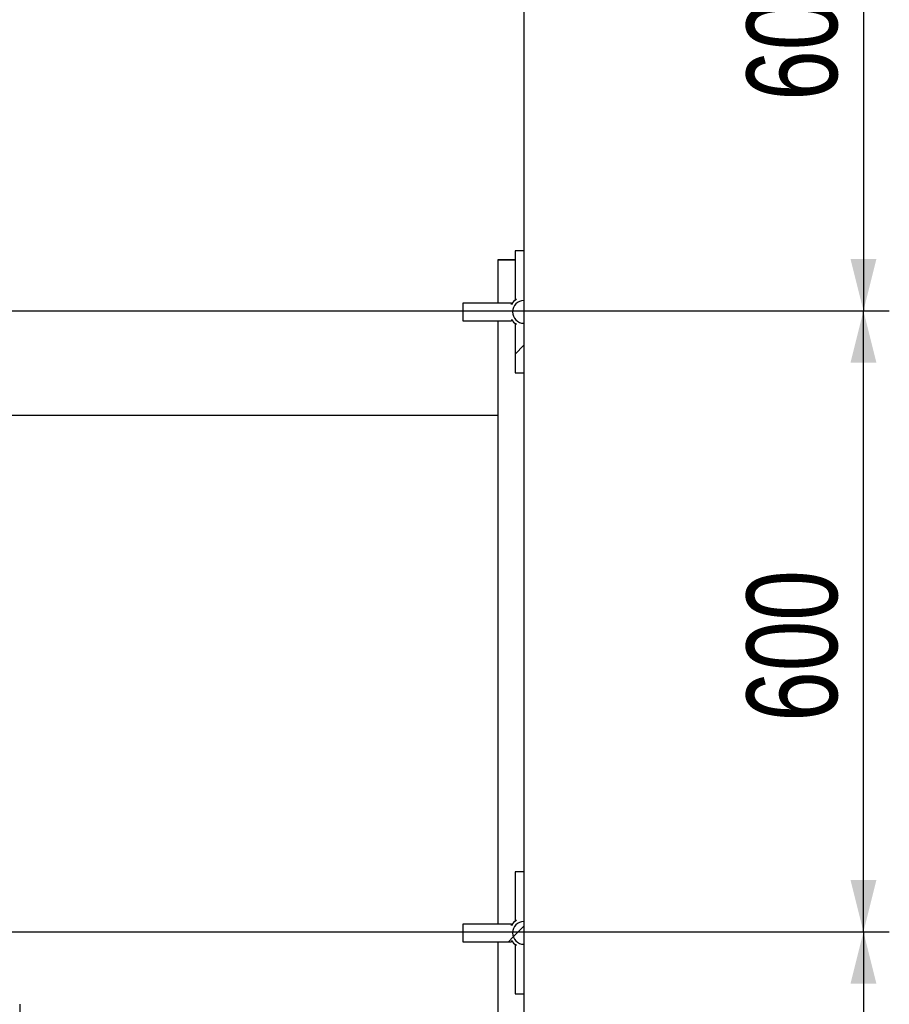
# Model space of a CAD drawing. Header units: millimetres. Extents: x 0 to 841, y 0 to 594.
# Tile 86 of 256: x 350 to 383, y 438 to 476. Entities that reach past the tile are written whole.
import ezdxf

# ---------------------------------------------------------------- set-up
doc = ezdxf.new("R2010")
doc.units = ezdxf.units.MM
doc.layers.add('COTES', color=1, linetype='Continuous')
doc.layers.add('TRAIT-FINS', color=9, linetype='Continuous')
doc.layers.add('TRAIT-FORT', color=4, linetype='Continuous', lineweight=25)
doc.styles.add('SLDTEXTSTYLE0', font='TXT', dxfattribs={"width": 0.75})
doc.dimstyles.new('SLDDIMSTYLE0', dxfattribs={"dimtxt": 3.5, "dimasz": 2, "dimexe": 0, "dimexo": 0.0625, "dimgap": 0.875, "dimtad": 1, "dimdec": 0, "dimlfac": 25, "dimrnd": 1e-09, "dimzin": 12, "dimdsep": 46, "dimtxsty": 'SLDTEXTSTYLE0', "dimsah": 1, "dimcen": 0.09, "dimadec": 0, "dimazin": 3, "dimtfac": 1, "dimtdec": 0, "dimtofl": 0, "dimtmove": 0, "dimatfit": 3, "dimfxl": 1, "dimfrac": 2, "dimtolj": 1, "dimtzin": 12, "dimarcsym": 0})

# ---------------------------------------------------------------- blocks, each defined once
blk = doc.blocks.new('_D_16')
at = {"layer": 'COTES', "color": 1, "transparency": 16777216}
for p, q in [((370.176, 488.799), (383.297, 488.799)), ((382.297, 488.799), (382.297, 464.799)), ((346.176, 464.799), (383.297, 464.799))]:
    blk.add_line(p, q, dxfattribs=at)
for points in [[(382.297, 488.799), (381.797, 486.799), (382.797, 486.799)], [(382.297, 464.799), (382.797, 466.799), (381.797, 466.799)]]:
    blk.add_solid(points, dxfattribs=at)
at = {"layer": 'COTES', "color": 1, "transparency": 16777216, "insert": (377.785, 472.919), "char_height": 3.5, "attachment_point": 1, "rotation": 90, "style": 'SLDTEXTSTYLE0'}
blk.add_mtext('600', dxfattribs=at)
blk = doc.blocks.new('_D_17')
at = {"layer": 'COTES', "color": 1, "transparency": 16777216}
for p, q in [((346.176, 464.799), (383.297, 464.799)), ((382.297, 440.799), (382.297, 464.799)), ((346.176, 440.799), (383.297, 440.799))]:
    blk.add_line(p, q, dxfattribs=at)
for points in [[(382.297, 464.799), (381.797, 462.799), (382.797, 462.799)], [(382.297, 440.799), (382.797, 442.799), (381.797, 442.799)]]:
    blk.add_solid(points, dxfattribs=at)
at = {"layer": 'COTES', "color": 1, "transparency": 16777216, "insert": (377.785, 448.919), "char_height": 3.5, "attachment_point": 1, "rotation": 90, "style": 'SLDTEXTSTYLE0'}
blk.add_mtext('600', dxfattribs=at)
blk = doc.blocks.new('_D_18')
at = {"layer": 'COTES', "color": 1, "transparency": 16777216}
for p, q in [((345.176, 465.799), (345.176, 499.799)), ((369.176, 489.799), (369.176, 499.799)), ((345.176, 498.799), (369.176, 498.799))]:
    blk.add_line(p, q, dxfattribs=at)
for points in [[(345.176, 498.799), (347.176, 498.299), (347.176, 499.299)], [(369.176, 498.799), (367.176, 499.299), (367.176, 498.299)]]:
    blk.add_solid(points, dxfattribs=at)
at = {"layer": 'COTES', "color": 1, "transparency": 16777216, "insert": (353.297, 503.31), "char_height": 3.5, "attachment_point": 1, "style": 'SLDTEXTSTYLE0'}
blk.add_mtext('600', dxfattribs=at)
blk = doc.blocks.new('_D_21')
at = {"layer": 'COTES', "color": 1, "transparency": 16777216}
for p, q in [((346.176, 440.799), (383.297, 440.799)), ((382.297, 440.799), (382.297, 416.799)), ((355.496, 416.799), (383.297, 416.799))]:
    blk.add_line(p, q, dxfattribs=at)
for points in [[(382.297, 440.799), (381.797, 438.799), (382.797, 438.799)], [(382.297, 416.799), (382.797, 418.799), (381.797, 418.799)]]:
    blk.add_solid(points, dxfattribs=at)
at = {"layer": 'COTES', "color": 1, "transparency": 16777216, "insert": (377.785, 424.919), "char_height": 3.5, "attachment_point": 1, "rotation": 90, "style": 'SLDTEXTSTYLE0'}
blk.add_mtext('600', dxfattribs=at)

msp = doc.modelspace()

# ---------------------------------------------------------------- hatches: boundary and pattern name
at = {"layer": 'TRAIT-FINS'}
h = msp.add_hatch(dxfattribs=at)
h.set_pattern_fill('ANSI31', color=9, style=0)
edge = h.paths.add_edge_path(flags=0)
edge.add_line((369.176, 462.399), (369.176, 464.319))
edge.add_arc((369.176, 464.759), 0.44, 90.0968, 269.9032, ccw=False)
edge.add_line((369.176, 465.199), (369.176, 467.119))
edge.add_line((369.176, 467.119), (368.836, 467.119))
edge.add_line((368.836, 467.119), (368.836, 465.239))
edge.add_line((368.836, 465.239), (368.888, 465.239))
edge.add_arc((369.176, 464.759), 0.56, 121.0027, 148.9973)
edge.add_line((368.696, 465.047), (368.696, 465.099))
edge.add_line((368.696, 465.099), (366.816, 465.099))
edge.add_line((366.816, 465.099), (366.816, 464.419))
edge.add_line((366.816, 464.419), (368.696, 464.419))
edge.add_line((368.696, 464.419), (368.696, 464.47))
edge.add_arc((369.176, 464.759), 0.56, 211.0027, 238.9973)
edge.add_line((368.888, 464.279), (368.836, 464.279))
edge.add_line((368.836, 464.279), (368.836, 462.399))
edge.add_line((368.836, 462.399), (369.176, 462.399))
h = msp.add_hatch(dxfattribs=at)
h.set_pattern_fill('ANSI31', color=9, style=0)
edge = h.paths.add_edge_path(flags=0)
edge.add_line((369.176, 464.319), (369.176, 465.199))
edge.add_arc((369.176, 464.759), 0.44, 90.0968, 269.9032)
h = msp.add_hatch(dxfattribs=at)
h.set_pattern_fill('ANSI31', color=9, style=0)
edge = h.paths.add_edge_path(flags=0)
edge.add_line((369.176, 438.399), (369.176, 440.319))
edge.add_arc((369.176, 440.759), 0.44, 90.0968, 269.9032, ccw=False)
edge.add_line((369.176, 441.199), (369.176, 443.119))
edge.add_line((369.176, 443.119), (368.836, 443.119))
edge.add_line((368.836, 443.119), (368.836, 441.239))
edge.add_line((368.836, 441.239), (368.888, 441.239))
edge.add_arc((369.176, 440.759), 0.56, 121.0027, 148.9973)
edge.add_line((368.696, 441.047), (368.696, 441.099))
edge.add_line((368.696, 441.099), (366.816, 441.099))
edge.add_line((366.816, 441.099), (366.816, 440.419))
edge.add_line((366.816, 440.419), (368.696, 440.419))
edge.add_line((368.696, 440.419), (368.696, 440.47))
edge.add_arc((369.176, 440.759), 0.56, 211.0027, 238.9973)
edge.add_line((368.888, 440.279), (368.836, 440.279))
edge.add_line((368.836, 440.279), (368.836, 438.399))
edge.add_line((368.836, 438.399), (369.176, 438.399))
h = msp.add_hatch(dxfattribs=at)
h.set_pattern_fill('ANSI31', color=9, style=0)
edge = h.paths.add_edge_path(flags=0)
edge.add_line((369.176, 440.319), (369.176, 441.199))
edge.add_arc((369.176, 440.759), 0.44, 90.0968, 269.9032)

# ---------------------------------------------------------------- linework, layer by layer
at = {"layer": 'TRAIT-FORT', "color": 4, "linetype": 'Continuous', "lineweight": 25}
for p, q in [((369.176, 486.399), (369.176, 467.119)), ((369.176, 467.119), (368.836, 467.119)), ((368.836, 467.119), (368.836, 465.239)), ((369.176, 467.119), (369.176, 465.199)), ((368.176, 466.774), (368.176, 466.774)), ((368.176, 466.774), (368.836, 466.774)), ((368.176, 466.774), (368.176, 465.099)), ((368.836, 466.774), (368.176, 466.774)), ((366.816, 465.099), (366.816, 464.419)), ((368.696, 465.099), (366.816, 465.099)), ((368.696, 465.047), (368.696, 465.099)), ((368.888, 465.239), (368.836, 465.239)), ((369.176, 465.199), (369.176, 464.319)), ((366.816, 464.419), (368.696, 464.419)), ((368.176, 464.419), (368.176, 441.099)), ((368.696, 464.47), (368.696, 464.419)), ((368.836, 464.279), (368.836, 462.399)), ((368.888, 464.279), (368.836, 464.279)), ((369.176, 464.319), (369.176, 462.399)), ((368.836, 462.399), (369.176, 462.399)), ((369.176, 462.399), (369.176, 443.119)), ((368.176, 460.759), (344.496, 460.759)), ((369.176, 443.119), (368.836, 443.119)), ((368.836, 443.119), (368.836, 441.239)), ((369.176, 443.119), (369.176, 441.199)), ((366.816, 441.099), (366.816, 440.419)), ((368.696, 441.099), (366.816, 441.099)), ((368.696, 441.047), (368.696, 441.099)), ((368.888, 441.239), (368.836, 441.239)), ((369.176, 441.199), (369.176, 440.319)), ((366.816, 440.419), (368.696, 440.419)), ((368.176, 440.419), (368.176, 417.099)), ((368.696, 440.47), (368.696, 440.419)), ((368.836, 440.279), (368.836, 438.399)), ((368.888, 440.279), (368.836, 440.279)), ((369.176, 440.319), (369.176, 438.399)), ((368.836, 438.399), (369.176, 438.399)), ((369.176, 438.399), (369.176, 419.119)), ((349.696, 437.999), (349.696, 398.799))]:
    msp.add_line(p, q, dxfattribs=at)
for centre, radius, start, end in [((369.176, 464.759), 0.56, 121.0027, 148.9973), ((369.176, 464.759), 0.44, 90.0968, 269.9032), ((369.176, 464.759), 0.56, 211.0027, 238.9973), ((369.176, 440.759), 0.56, 121.0027, 148.9973), ((369.176, 440.759), 0.44, 90.0968, 269.9032), ((369.176, 440.759), 0.56, 211.0027, 238.9973)]:
    msp.add_arc(centre, radius, start, end, dxfattribs=at)

# ---------------------------------------------------------------- dimensions: what is measured, and where the dimension line sits
at = {"layer": 'COTES', "color": 1}
dim = msp.add_linear_dim(base=(369.176, 498.799), p1=(345.176, 464.799), p2=(369.176, 488.799), dimstyle='SLDDIMSTYLE0', dxfattribs=at)
dim.commit()
dim.dimension.update_dxf_attribs({"geometry": '_D_18', "text_midpoint": (357.176, 498.799), "dimtype": 160})
for base, p1, p2, picture, middle in [((382.297, 464.799), (369.176, 488.799), (345.176, 464.799), '_D_16', (382.297, 476.799)), ((382.297, 464.799), (345.176, 440.799), (345.176, 464.799), '_D_17', (382.297, 452.799)), ((382.297, 416.799), (345.176, 440.799), (354.496, 416.799), '_D_21', (382.297, 428.799))]:
    dim = msp.add_linear_dim(base=base, p1=p1, p2=p2, angle=90, dimstyle='SLDDIMSTYLE0', dxfattribs=at)
    dim.commit()
    dim.dimension.update_dxf_attribs({"geometry": picture, "text_midpoint": middle, "dimtype": 160})

doc.saveas('drawing.dxf')
